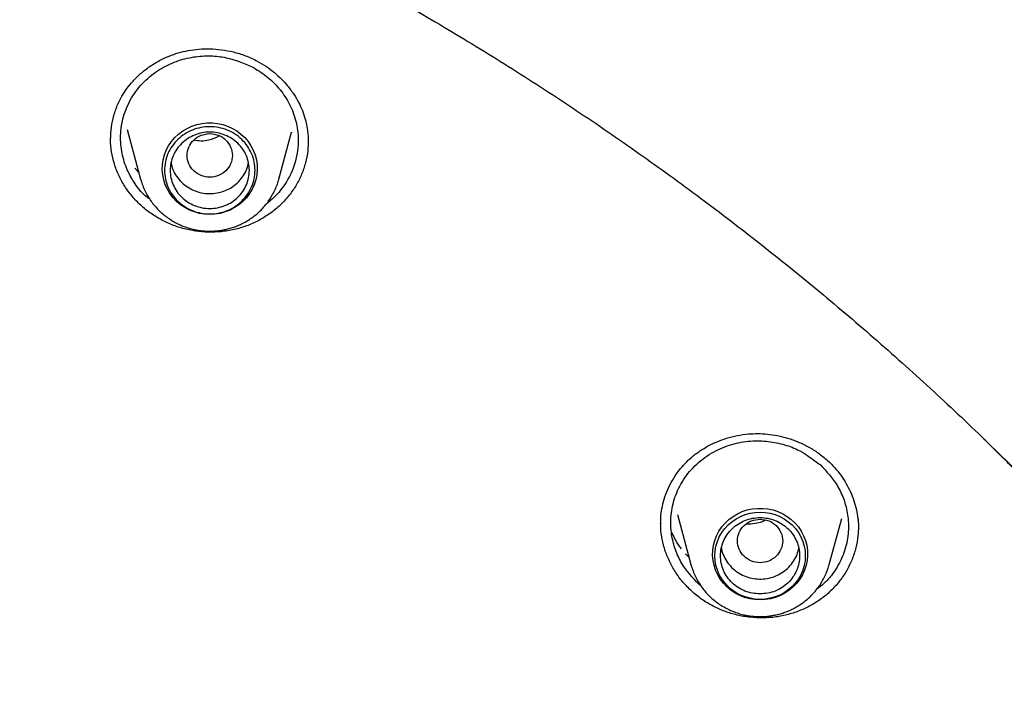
# Model space of a CAD drawing. Header units: millimetres. Extents: x 8 to 955, y 12 to 2039.
# Tile 110 of 115: x 498 to 515, y 1898 to 1910. Entities that reach past the tile are written whole.
import ezdxf

# ---------------------------------------------------------------- set-up
doc = ezdxf.new("R2010")
doc.units = ezdxf.units.MM

msp = doc.modelspace()

# ---------------------------------------------------------------- linework, layer by layer
at = {"color": 7, "linetype": 'Continuous', "lineweight": 30}
for p, q in [((499.522, 1907.914), (499.76, 1907.037)), ((502.206, 1907.037), (502.43, 1907.865)), ((502.429, 1907.865), (502.427, 1907.857)), ((499.228, 1907.745), (499.229, 1907.762)), ((499.23, 1907.741), (499.231, 1907.746)), ((502.723, 1907.695), (502.723, 1907.689)), ((499.657, 1907.23), (499.728, 1907.156)), ((499.762, 1907.028), (499.76, 1907.037)), ((509.254, 1901.108), (509.494, 1900.222)), ((511.94, 1900.222), (512.161, 1901.038)), ((509.397, 1900.413), (509.46, 1900.348)), ((509.496, 1900.213), (509.494, 1900.222)), ((509.665, 1899.852), (509.633, 1899.873))]:
    msp.add_line(p, q, dxfattribs=at)
at = {"color": 7, "linetype": 'Continuous', "lineweight": 30, "flags": 128}
for points in [[(500.983, 1906.412), (500.89, 1906.417), (500.799, 1906.431), (500.71, 1906.456), (500.624, 1906.489), (500.543, 1906.532), (500.467, 1906.582), (500.397, 1906.641), (500.334, 1906.707), (500.279, 1906.779), (500.233, 1906.856), (500.196, 1906.937), (500.168, 1907.023), (500.15, 1907.11), (500.143, 1907.199), (500.145, 1907.288), (500.158, 1907.377), (500.181, 1907.463), (500.213, 1907.547), (500.255, 1907.626), (500.306, 1907.701), (500.365, 1907.77), (500.431, 1907.832), (500.504, 1907.887), (500.583, 1907.934), (500.667, 1907.972), (500.754, 1908.001), (500.845, 1908.02), (500.937, 1908.03), (501.029, 1908.03), (501.121, 1908.02), (501.211, 1908.001), (501.299, 1907.972), (501.383, 1907.934), (501.462, 1907.887), (501.535, 1907.832), (501.601, 1907.77), (501.66, 1907.701), (501.711, 1907.626), (501.752, 1907.547), (501.785, 1907.463), (501.808, 1907.377), (501.82, 1907.288), (501.823, 1907.199), (501.815, 1907.11), (501.797, 1907.023), (501.77, 1906.937), (501.733, 1906.856), (501.686, 1906.779), (501.632, 1906.707), (501.569, 1906.641), (501.499, 1906.582), (501.423, 1906.532), (501.341, 1906.489), (501.256, 1906.456), (501.167, 1906.431), (501.075, 1906.417), (500.983, 1906.412)], [(510.717, 1899.597), (510.624, 1899.602), (510.533, 1899.616), (510.444, 1899.64), (510.358, 1899.674), (510.277, 1899.717), (510.201, 1899.767), (510.131, 1899.826), (510.068, 1899.892), (510.013, 1899.963), (509.967, 1900.041), (509.93, 1900.122), (509.902, 1900.208), (509.885, 1900.295), (509.877, 1900.384), (509.879, 1900.473), (509.892, 1900.562), (509.915, 1900.648), (509.947, 1900.732), (509.989, 1900.811), (510.04, 1900.886), (510.099, 1900.955), (510.165, 1901.017), (510.238, 1901.072), (510.317, 1901.119), (510.401, 1901.157), (510.488, 1901.186), (510.579, 1901.205), (510.671, 1901.215), (510.763, 1901.215), (510.855, 1901.205), (510.946, 1901.186), (511.033, 1901.157), (511.117, 1901.119), (511.196, 1901.072), (511.269, 1901.017), (511.335, 1900.955), (511.394, 1900.886), (511.445, 1900.811), (511.486, 1900.732), (511.519, 1900.648), (511.542, 1900.562), (511.554, 1900.473), (511.557, 1900.384), (511.549, 1900.295), (511.532, 1900.208), (511.504, 1900.122), (511.467, 1900.041), (511.42, 1899.963), (511.366, 1899.892), (511.303, 1899.826), (511.233, 1899.767), (511.157, 1899.717), (511.076, 1899.674), (510.99, 1899.64), (510.901, 1899.616), (510.809, 1899.602), (510.717, 1899.597)], [(510.717, 1899.606), (510.627, 1899.611), (510.539, 1899.625), (510.453, 1899.649), (510.37, 1899.682), (510.291, 1899.724), (510.218, 1899.774), (510.151, 1899.832), (510.091, 1899.896), (510.04, 1899.967), (509.996, 1900.042), (509.962, 1900.122), (509.937, 1900.205), (509.922, 1900.29), (509.917, 1900.377), (509.922, 1900.463), (509.937, 1900.548), (509.962, 1900.631), (509.996, 1900.711), (510.04, 1900.787), (510.091, 1900.857), (510.151, 1900.922), (510.218, 1900.979), (510.291, 1901.03), (510.37, 1901.071), (510.453, 1901.104), (510.539, 1901.128), (510.627, 1901.143), (510.717, 1901.148), (510.806, 1901.143), (510.895, 1901.128), (510.981, 1901.104), (511.064, 1901.071), (511.143, 1901.03), (511.216, 1900.979), (511.283, 1900.922), (511.342, 1900.857), (511.394, 1900.787), (511.438, 1900.711), (511.472, 1900.631), (511.497, 1900.548), (511.512, 1900.463), (511.517, 1900.377), (511.512, 1900.29), (511.497, 1900.205), (511.472, 1900.122), (511.438, 1900.042), (511.394, 1899.967), (511.342, 1899.896), (511.283, 1899.832), (511.216, 1899.774), (511.143, 1899.724), (511.064, 1899.682), (510.981, 1899.649), (510.895, 1899.625), (510.806, 1899.611), (510.717, 1899.606)]]:
    msp.add_lwpolyline(points, dxfattribs=at)
at = {"color": 7, "linetype": 'Continuous', "lineweight": 30}
for points, knots in [([(532.19, 1875.56), (532.187, 1875.614), (532.179, 1875.733), (532.165, 1875.929), (532.148, 1876.159), (532.126, 1876.424), (532.101, 1876.723), (532.071, 1877.049), (532.036, 1877.401), (531.996, 1877.777), (531.951, 1878.178), (531.9, 1878.595), (531.846, 1879.017), (531.761, 1879.629), (531.638, 1880.432), (531.456, 1881.484), (531.238, 1882.596), (530.98, 1883.766), (530.718, 1884.835), (530.459, 1885.805), (530.212, 1886.67), (529.953, 1887.517), (529.687, 1888.341), (529.413, 1889.14), (529.17, 1889.815), (528.961, 1890.373), (528.789, 1890.818), (528.616, 1891.255), (528.442, 1891.683), (528.291, 1892.044), (528.168, 1892.333), (528.078, 1892.543), (527.999, 1892.724), (527.932, 1892.876), (527.877, 1893), (527.835, 1893.095), (527.8, 1893.172), (527.766, 1893.248), (527.724, 1893.341), (527.672, 1893.454), (527.613, 1893.583), (527.548, 1893.725), (527.467, 1893.899), (527.368, 1894.108), (527.251, 1894.355), (527.121, 1894.624), (526.978, 1894.914), (526.822, 1895.226), (526.653, 1895.559), (526.471, 1895.91), (526.162, 1896.497), (525.722, 1897.301), (525.143, 1898.304), (524.552, 1899.278), (523.95, 1900.224), (523.339, 1901.141), (522.718, 1902.031), (522.084, 1902.902), (521.431, 1903.762), (520.752, 1904.618), (520.051, 1905.466), (519.328, 1906.303), (518.583, 1907.131), (517.812, 1907.952), (517.116, 1908.662), (516.512, 1909.257), (516.019, 1909.73), (515.545, 1910.174), (515.091, 1910.588), (514.688, 1910.949), (514.332, 1911.261), (514.022, 1911.529), (513.727, 1911.78), (513.446, 1912.015), (513.146, 1912.264), (512.81, 1912.538), (512.424, 1912.847), (512.007, 1913.175), (511.559, 1913.52), (511.078, 1913.881), (510.565, 1914.259), (510.042, 1914.633), (509.513, 1915.002), (508.986, 1915.361), (508.449, 1915.718), (507.909, 1916.067), (507.37, 1916.407), (506.833, 1916.737), (506.296, 1917.058), (505.662, 1917.428), (504.928, 1917.842), (504.096, 1918.293), (503.27, 1918.722), (502.407, 1919.152), (501.511, 1919.579), (500.582, 1920), (499.666, 1920.397), (498.763, 1920.768), (497.846, 1921.127), (496.916, 1921.472), (496.159, 1921.737), (495.599, 1921.925), (495.222, 1922.049), (494.822, 1922.178), (494.402, 1922.309), (493.962, 1922.442), (493.505, 1922.577), (493.019, 1922.715), (492.504, 1922.857), (491.961, 1923), (491.388, 1923.145), (490.765, 1923.296), (490.088, 1923.451), (489.357, 1923.609), (488.589, 1923.763), (487.785, 1923.913), (486.995, 1924.048), (486.221, 1924.169), (485.468, 1924.277), (484.691, 1924.378), (483.887, 1924.47), (483.059, 1924.553), (482.223, 1924.624), (481.38, 1924.684), (480.53, 1924.73), (479.659, 1924.765), (478.766, 1924.787), (478.163, 1924.79), (477.859, 1924.791)], [0, 0, 0, 0, 0.001975, 0.004387, 0.007242, 0.010542, 0.014288, 0.018481, 0.022836, 0.027587, 0.032737, 0.038106, 0.043476, 0.048848, 0.061511, 0.074179, 0.089265, 0.104356, 0.119453, 0.130894, 0.142288, 0.153439, 0.164328, 0.174954, 0.185318, 0.191411, 0.19741, 0.203314, 0.209124, 0.214816, 0.218075, 0.220945, 0.223423, 0.225511, 0.227209, 0.228515, 0.22944, 0.230382, 0.231677, 0.23328, 0.235064, 0.237021, 0.239151, 0.242276, 0.245711, 0.249458, 0.253516, 0.257885, 0.262565, 0.267555, 0.272761, 0.287502, 0.302, 0.316254, 0.330265, 0.344033, 0.357558, 0.370898, 0.384354, 0.39797, 0.411745, 0.425429, 0.439267, 0.453258, 0.467401, 0.476316, 0.484797, 0.492843, 0.500454, 0.50763, 0.512963, 0.518028, 0.522824, 0.527352, 0.531633, 0.537307, 0.543419, 0.549969, 0.556957, 0.564383, 0.572246, 0.580547, 0.58817, 0.596116, 0.604106, 0.612021, 0.619861, 0.627626, 0.635315, 0.642929, 0.654742, 0.666368, 0.677809, 0.689064, 0.701851, 0.714365, 0.726604, 0.738568, 0.750257, 0.762798, 0.775005, 0.77971, 0.784462, 0.789591, 0.795125, 0.800608, 0.806437, 0.812614, 0.819137, 0.826006, 0.833222, 0.840785, 0.849505, 0.858644, 0.868202, 0.87818, 0.888578, 0.897562, 0.906839, 0.916406, 0.926265, 0.936414, 0.946855, 0.956966, 0.967336, 0.977965, 0.988853, 1, 1, 1, 1]), ([(426.674, 1875.856), (426.711, 1876.055), (426.789, 1876.469), (426.918, 1877.096), (427.058, 1877.738), (427.208, 1878.378), (427.366, 1879.016), (427.532, 1879.652), (427.707, 1880.286), (427.891, 1880.917), (428.083, 1881.546), (428.284, 1882.173), (428.494, 1882.797), (428.712, 1883.418), (428.938, 1884.037), (429.172, 1884.652), (429.415, 1885.265), (429.667, 1885.874), (429.926, 1886.481), (430.194, 1887.084), (430.47, 1887.683), (430.754, 1888.279), (431.046, 1888.872), (431.346, 1889.46), (431.654, 1890.045), (431.971, 1890.626), (432.294, 1891.203), (432.626, 1891.775), (432.966, 1892.344), (433.313, 1892.908), (433.668, 1893.468), (434.03, 1894.023), (434.4, 1894.573), (434.777, 1895.119), (435.162, 1895.66), (435.554, 1896.196), (435.953, 1896.727), (436.36, 1897.253), (436.774, 1897.774), (437.194, 1898.29), (437.622, 1898.8), (438.056, 1899.305), (438.498, 1899.804), (438.946, 1900.298), (439.401, 1900.786), (439.862, 1901.268), (440.33, 1901.744), (440.804, 1902.215), (441.285, 1902.679), (441.772, 1903.137), (442.265, 1903.589), (442.764, 1904.035), (443.269, 1904.475), (443.78, 1904.908), (444.297, 1905.334), (444.82, 1905.755), (445.348, 1906.168), (445.882, 1906.575), (446.422, 1906.975), (446.967, 1907.368), (447.517, 1907.754), (448.072, 1908.133), (448.633, 1908.505), (449.198, 1908.87), (449.768, 1909.228), (450.344, 1909.579), (450.923, 1909.922), (451.508, 1910.259), (452.097, 1910.587), (452.69, 1910.908), (453.288, 1911.222), (453.89, 1911.528), (454.496, 1911.827), (455.106, 1912.118), (455.72, 1912.401), (456.338, 1912.676), (456.96, 1912.944), (457.585, 1913.203), (458.213, 1913.455), (458.845, 1913.699), (459.48, 1913.935), (460.118, 1914.162), (460.76, 1914.382), (461.404, 1914.594), (462.051, 1914.797), (462.701, 1914.993), (463.353, 1915.18), (464.008, 1915.358), (464.665, 1915.529), (465.325, 1915.691), (465.987, 1915.845), (466.65, 1915.991), (467.316, 1916.128), (467.983, 1916.257), (468.652, 1916.377), (469.323, 1916.489), (469.995, 1916.592), (470.669, 1916.687), (471.344, 1916.774), (472.019, 1916.852), (472.696, 1916.921), (473.374, 1916.982), (474.052, 1917.034), (474.732, 1917.078), (475.411, 1917.113), (476.091, 1917.14), (476.772, 1917.158), (477.452, 1917.167), (478.133, 1917.168), (478.814, 1917.16), (479.494, 1917.144), (480.174, 1917.119), (480.854, 1917.085), (481.533, 1917.043), (482.212, 1916.993), (482.89, 1916.934), (483.567, 1916.866), (484.243, 1916.79), (484.918, 1916.705), (485.592, 1916.611), (486.264, 1916.51), (486.935, 1916.399), (487.605, 1916.281), (488.272, 1916.154), (488.938, 1916.018), (489.602, 1915.874), (490.264, 1915.722), (490.924, 1915.561), (491.582, 1915.392), (492.237, 1915.215), (492.89, 1915.029), (493.541, 1914.836), (494.188, 1914.634), (494.833, 1914.424), (495.475, 1914.206), (496.114, 1913.979), (496.75, 1913.745), (497.382, 1913.503), (498.011, 1913.253), (498.637, 1912.994), (499.259, 1912.728), (499.878, 1912.455), (500.492, 1912.173), (501.103, 1911.884), (501.71, 1911.587), (502.313, 1911.282), (502.911, 1910.97), (503.506, 1910.65), (504.096, 1910.323), (504.681, 1909.988), (505.262, 1909.646), (505.838, 1909.297), (506.409, 1908.94), (506.976, 1908.577), (507.537, 1908.206), (508.093, 1907.828), (508.644, 1907.443), (509.19, 1907.051), (509.731, 1906.653), (510.266, 1906.247), (510.795, 1905.835), (511.319, 1905.416), (511.837, 1904.991), (512.35, 1904.559), (512.856, 1904.121), (513.356, 1903.676), (513.851, 1903.226), (514.339, 1902.768), (514.82, 1902.305), (515.296, 1901.836), (515.765, 1901.361), (516.228, 1900.88), (516.684, 1900.393), (517.133, 1899.9), (517.576, 1899.402), (518.012, 1898.898), (518.441, 1898.389), (518.863, 1897.875), (519.278, 1897.355), (519.685, 1896.83), (520.086, 1896.3), (520.48, 1895.765), (520.866, 1895.224), (521.245, 1894.68), (521.616, 1894.13), (521.98, 1893.576), (522.336, 1893.017), (522.685, 1892.454), (523.026, 1891.886), (523.359, 1891.314), (523.684, 1890.738), (524.002, 1890.158), (524.312, 1889.574), (524.613, 1888.986), (524.907, 1888.395), (525.193, 1887.799), (525.47, 1887.201), (525.74, 1886.598), (526.001, 1885.993), (526.254, 1885.384), (526.498, 1884.772), (526.735, 1884.157), (526.962, 1883.539), (527.182, 1882.918), (527.393, 1882.294), (527.595, 1881.668), (527.789, 1881.04), (527.975, 1880.409), (528.152, 1879.775), (528.32, 1879.14), (528.48, 1878.502), (528.63, 1877.863), (528.773, 1877.221), (528.906, 1876.578), (529.008, 1876.056), (529.063, 1875.748), (529.079, 1875.655)], [0, 0, 0, 0, 0.0043355, 0.0090234, 0.0137112, 0.0183991, 0.0230869, 0.0277747, 0.0324625, 0.0371503, 0.0418381, 0.0465259, 0.0512136, 0.0559014, 0.0605891, 0.0652768, 0.0699645, 0.0746522, 0.0793399, 0.0840276, 0.0887152, 0.0934028, 0.0980904, 0.102778, 0.1074656, 0.1121531, 0.1168407, 0.1215282, 0.1262157, 0.1309032, 0.1355906, 0.1402781, 0.1449655, 0.1496529, 0.1543403, 0.1590276, 0.163715, 0.1684023, 0.1730896, 0.1777769, 0.1824641, 0.1871514, 0.1918386, 0.1965258, 0.201213, 0.2059001, 0.2105873, 0.2152744, 0.2199615, 0.2246486, 0.2293356, 0.2340227, 0.2387097, 0.2433967, 0.2480837, 0.2527707, 0.2574576, 0.2621446, 0.2668315, 0.2715184, 0.2762053, 0.2808921, 0.285579, 0.2902658, 0.2949526, 0.2996394, 0.3043262, 0.309013, 0.3136997, 0.3183865, 0.3230732, 0.3277599, 0.3324466, 0.3371333, 0.34182, 0.3465066, 0.3511933, 0.3558799, 0.3605665, 0.3652531, 0.3699397, 0.3746263, 0.3793129, 0.3839995, 0.388686, 0.3933726, 0.3980591, 0.4027456, 0.4074321, 0.4121187, 0.4168052, 0.4214917, 0.4261782, 0.4308646, 0.4355511, 0.4402376, 0.4449241, 0.4496105, 0.454297, 0.4589834, 0.4636699, 0.4683563, 0.4730428, 0.4777292, 0.4824157, 0.4871021, 0.4917885, 0.496475, 0.5011614, 0.5058478, 0.5105343, 0.5152207, 0.5199071, 0.5245935, 0.52928, 0.5339664, 0.5386529, 0.5433393, 0.5480257, 0.5527122, 0.5573986, 0.5620851, 0.5667716, 0.571458, 0.5761445, 0.580831, 0.5855174, 0.5902039, 0.5948904, 0.5995769, 0.6042634, 0.6089499, 0.6136365, 0.618323, 0.6230095, 0.6276961, 0.6323826, 0.6370692, 0.6417558, 0.6464424, 0.651129, 0.6558156, 0.6605022, 0.6651888, 0.6698755, 0.6745622, 0.6792488, 0.6839355, 0.6886222, 0.6933089, 0.6979957, 0.7026824, 0.7073692, 0.7120559, 0.7167427, 0.7214295, 0.7261163, 0.7308032, 0.73549, 0.7401769, 0.7448638, 0.7495507, 0.7542376, 0.7589246, 0.7636115, 0.7682985, 0.7729855, 0.7776725, 0.7823596, 0.7870466, 0.7917337, 0.7964208, 0.8011079, 0.805795, 0.8104822, 0.8151694, 0.8198565, 0.8245438, 0.829231, 0.8339182, 0.8386055, 0.8432928, 0.8479801, 0.8526675, 0.8573548, 0.8620422, 0.8667296, 0.871417, 0.8761044, 0.8807919, 0.8854793, 0.8901668, 0.8948543, 0.8995419, 0.9042294, 0.908917, 0.9136045, 0.9182921, 0.9229798, 0.9276674, 0.932355, 0.9370427, 0.9417304, 0.9464181, 0.9511058, 0.9557935, 0.9604813, 0.965169, 0.9698568, 0.9745446, 0.9792324, 0.9839202, 0.988608, 0.9932958, 0.9979837, 1, 1, 1, 1]), ([(499.229, 1907.741), (499.231, 1907.812), (499.237, 1907.953), (499.282, 1908.161), (499.347, 1908.345), (499.427, 1908.505), (499.517, 1908.642), (499.626, 1908.776), (499.761, 1908.907), (499.925, 1909.035), (500.096, 1909.137), (500.266, 1909.214), (500.427, 1909.271), (500.603, 1909.312), (500.79, 1909.337), (500.988, 1909.343), (501.193, 1909.327), (501.404, 1909.287), (501.619, 1909.222), (501.754, 1909.157), (501.824, 1909.123)], [0, 0, 0, 0, 0.064558, 0.12875, 0.192457, 0.239911, 0.28715, 0.33624, 0.39029, 0.449312, 0.513237, 0.558565, 0.60605, 0.655702, 0.707477, 0.761425, 0.817588, 0.876008, 0.93676, 1, 1, 1, 1]), ([(499.917, 1906.687), (499.889, 1906.707), (499.785, 1906.778), (499.654, 1906.958), (499.511, 1907.204), (499.421, 1907.495), (499.393, 1907.815), (499.446, 1908.152), (499.586, 1908.478), (499.807, 1908.762), (500.082, 1908.98), (500.383, 1909.126), (500.691, 1909.204), (500.989, 1909.222), (501.346, 1909.186), (501.582, 1909.085), (501.734, 1909.02)], [0, 0, 0, 0, 0.023152, 0.08394, 0.149429, 0.219604, 0.294447, 0.373929, 0.458022, 0.542036, 0.621339, 0.695971, 0.765969, 0.831368, 0.892205, 1, 1, 1, 1]), ([(501.824, 1909.123), (501.878, 1909.092), (501.985, 1909.031), (502.126, 1908.923), (502.249, 1908.81), (502.364, 1908.683), (502.468, 1908.543), (502.556, 1908.394), (502.624, 1908.245), (502.672, 1908.102), (502.702, 1907.967), (502.718, 1907.854), (502.724, 1907.762), (502.725, 1907.709), (502.725, 1907.687)], [0, 0, 0, 0, 0.101294, 0.197565, 0.288774, 0.374822, 0.481333, 0.578353, 0.66586, 0.758435, 0.838085, 0.904954, 0.958946, 1, 1, 1, 1]), ([(501.734, 1909.02), (501.819, 1908.969), (501.993, 1908.864), (502.211, 1908.649), (502.388, 1908.392), (502.487, 1908.148), (502.533, 1907.941), (502.548, 1907.792), (502.548, 1907.66), (502.529, 1907.438), (502.437, 1907.121), (502.257, 1906.854), (502.116, 1906.71), (502.055, 1906.654), (502.009, 1906.618), (501.986, 1906.6)], [0, 0, 0, 0, 0.098535, 0.20049, 0.305945, 0.414978, 0.470943, 0.527836, 0.57196, 0.610022, 0.762044, 0.914549, 0.940104, 0.970297, 1, 1, 1, 1]), ([(500.983, 1907.84), (500.931, 1907.834), (500.826, 1907.822), (500.692, 1907.734), (500.604, 1907.606), (500.572, 1907.455), (500.604, 1907.304), (500.692, 1907.175), (500.826, 1907.09), (500.983, 1907.059), (501.14, 1907.09), (501.273, 1907.175), (501.361, 1907.304), (501.394, 1907.455), (501.361, 1907.606), (501.273, 1907.734), (501.14, 1907.822), (501.035, 1907.834), (500.983, 1907.84)], [0, 0, 0, 0, 0.0625, 0.125, 0.1875, 0.25, 0.3125, 0.375, 0.4375, 0.5, 0.5625, 0.625, 0.6875, 0.75, 0.8125, 0.875, 0.9375, 1, 1, 1, 1]), ([(500.133, 1906.312), (500.067, 1906.351), (499.935, 1906.427), (499.76, 1906.571), (499.605, 1906.732), (499.474, 1906.911), (499.368, 1907.103), (499.289, 1907.307), (499.244, 1907.518), (499.224, 1907.664), (499.228, 1907.738), (499.228, 1907.74)], [0, 0, 0, 0, 0.125647, 0.250375, 0.374601, 0.498634, 0.622748, 0.747261, 0.87185, 0.996146, 1, 1, 1, 1]), ([(502.724, 1907.722), (502.723, 1907.66), (502.72, 1907.526), (502.68, 1907.325), (502.612, 1907.121), (502.515, 1906.928), (502.392, 1906.748), (502.245, 1906.586), (502.077, 1906.444), (501.89, 1906.322), (501.687, 1906.225), (501.471, 1906.153), (501.245, 1906.109), (501.016, 1906.093), (500.787, 1906.106), (500.561, 1906.146), (500.34, 1906.212), (500.203, 1906.279), (500.133, 1906.312)], [0, 0, 0, 0, 0.054583, 0.117454, 0.18034, 0.243312, 0.306251, 0.369057, 0.431853, 0.494735, 0.557814, 0.621257, 0.684679, 0.747707, 0.810559, 0.873422, 0.93649, 1, 1, 1, 1]), ([(500.701, 1907.728), (500.743, 1907.722), (500.832, 1907.71), (500.99, 1907.725), (501.091, 1907.773), (501.151, 1907.801)], [0, 0, 0, 0, 0.270902, 0.571881, 1, 1, 1, 1]), ([(500.298, 1907.33), (500.302, 1907.309), (500.312, 1907.244), (500.358, 1907.142), (500.433, 1907.03), (500.529, 1906.934), (500.607, 1906.887), (500.646, 1906.864)], [0, 0, 0, 0, 0.10879, 0.331592, 0.554395, 0.777197, 1, 1, 1, 1]), ([(500.646, 1906.864), (500.687, 1906.844), (500.77, 1906.806), (500.906, 1906.78), (501.044, 1906.778), (501.179, 1906.803), (501.308, 1906.852), (501.423, 1906.925), (501.522, 1907.018), (501.599, 1907.128), (501.65, 1907.233), (501.663, 1907.303), (501.667, 1907.33)], [0, 0, 0, 0, 0.104104, 0.208207, 0.312311, 0.416414, 0.520518, 0.624621, 0.728725, 0.832828, 0.936932, 1, 1, 1, 1]), ([(499.763, 1907.028), (499.768, 1907.01), (499.782, 1906.957), (499.816, 1906.872), (499.863, 1906.774), (499.917, 1906.684), (499.977, 1906.6), (500.042, 1906.525), (500.112, 1906.454), (500.187, 1906.39), (500.267, 1906.332), (500.351, 1906.28), (500.439, 1906.235), (500.529, 1906.197), (500.619, 1906.167), (500.706, 1906.145), (500.782, 1906.131), (500.851, 1906.122), (500.915, 1906.117), (500.96, 1906.116), (500.983, 1906.116)], [0, 0, 0, 0, 0.0351572, 0.101152, 0.1678091, 0.2352064, 0.2958942, 0.356586, 0.4172577, 0.4778797, 0.5384058, 0.5987607, 0.6588144, 0.7183199, 0.7767385, 0.8326119, 0.8817245, 0.918069, 0.9590463, 1, 1, 1, 1]), ([(500.983, 1906.116), (501.019, 1906.117), (501.07, 1906.118), (501.145, 1906.126), (501.209, 1906.135), (501.285, 1906.151), (501.363, 1906.172), (501.445, 1906.2), (501.526, 1906.235), (501.607, 1906.276), (501.687, 1906.324), (501.764, 1906.379), (501.838, 1906.439), (501.907, 1906.507), (501.972, 1906.58), (502.031, 1906.658), (502.084, 1906.742), (502.131, 1906.83), (502.17, 1906.922), (502.195, 1906.993), (502.205, 1907.034), (502.206, 1907.041)], [0, 0, 0, 0, 0.065275, 0.091995, 0.136345, 0.182505, 0.232117, 0.283998, 0.337669, 0.39275, 0.448972, 0.506135, 0.564092, 0.622732, 0.681971, 0.741746, 0.80201, 0.862731, 0.923887, 0.985466, 1, 1, 1, 1]), ([(508.958, 1900.94), (508.959, 1900.99), (508.961, 1901.091), (508.986, 1901.253), (509.032, 1901.423), (509.1, 1901.59), (509.187, 1901.752), (509.294, 1901.905), (509.422, 1902.047), (509.553, 1902.161), (509.684, 1902.253), (509.813, 1902.328), (509.961, 1902.398), (510.128, 1902.459), (510.314, 1902.506), (510.499, 1902.532), (510.679, 1902.539), (510.851, 1902.53), (511.027, 1902.503), (511.208, 1902.458), (511.391, 1902.393), (511.572, 1902.306), (511.749, 1902.197), (511.856, 1902.107), (511.911, 1902.061)], [0, 0, 0, 0, 0.041744, 0.08585, 0.132298, 0.179702, 0.227705, 0.276234, 0.325254, 0.374869, 0.40943, 0.447194, 0.488179, 0.532358, 0.579694, 0.630165, 0.670102, 0.711787, 0.755224, 0.80045, 0.847491, 0.896379, 0.947175, 1, 1, 1, 1]), ([(509.633, 1899.873), (509.523, 1899.991), (509.352, 1900.175), (509.211, 1900.486), (509.141, 1900.761), (509.13, 1901.063), (509.188, 1901.38), (509.328, 1901.693), (509.552, 1901.975), (509.841, 1902.197), (510.166, 1902.342), (510.498, 1902.411), (510.819, 1902.412), (511.113, 1902.358), (511.451, 1902.237), (511.654, 1902.082), (511.784, 1901.983)], [0, 0, 0, 0, 0.098823, 0.154902, 0.215317, 0.280057, 0.349101, 0.422427, 0.500006, 0.577511, 0.650671, 0.719522, 0.784097, 0.844431, 0.900556, 1, 1, 1, 1]), ([(525.936, 1849.643), (525.965, 1849.714), (526.131, 1850.119), (526.425, 1850.896), (526.823, 1852.002), (527.218, 1853.203), (527.519, 1854.208), (527.73, 1854.967), (527.846, 1855.398), (527.94, 1855.764), (528.02, 1856.08), (528.097, 1856.397), (528.265, 1857.106), (528.493, 1858.159), (528.754, 1859.56), (528.997, 1861.114), (529.211, 1862.878), (529.368, 1864.851), (529.443, 1866.829), (529.436, 1868.799), (529.364, 1870.393), (529.291, 1871.372), (529.259, 1871.747), (529.247, 1871.881), (529.235, 1872.015), (529.224, 1872.13), (529.209, 1872.292), (529.185, 1872.526), (529.148, 1872.876), (529.1, 1873.298), (529.036, 1873.807), (528.955, 1874.409), (528.85, 1875.105), (528.721, 1875.884), (528.563, 1876.745), (528.371, 1877.686), (528.17, 1878.583), (527.964, 1879.421), (527.772, 1880.156), (527.578, 1880.855), (527.388, 1881.499), (527.203, 1882.101), (527.016, 1882.681), (526.784, 1883.371), (526.506, 1884.155), (526.181, 1885.018), (525.863, 1885.818), (525.566, 1886.53), (525.292, 1887.158), (525.099, 1887.586), (524.974, 1887.859), (524.912, 1887.993), (524.851, 1888.123), (524.791, 1888.251), (524.732, 1888.375), (524.4, 1889.068), (523.767, 1890.318), (522.772, 1892.096), (521.704, 1893.833), (520.563, 1895.527), (519.352, 1897.176), (518.073, 1898.776), (516.868, 1900.164), (515.939, 1901.162), (515.462, 1901.654), (515.312, 1901.807), (515.306, 1901.812), (515.302, 1901.816), (515.296, 1901.822), (515.282, 1901.837), (515.227, 1901.892), (515.112, 1902.009), (514.918, 1902.203), (514.765, 1902.354), (514.677, 1902.441)], [0, 0, 0, 0, 0.003996, 0.022968, 0.043515, 0.065635, 0.089328, 0.098578, 0.107044, 0.112751, 0.118458, 0.124164, 0.129871, 0.156772, 0.180791, 0.20481, 0.239547, 0.274282, 0.309017, 0.343753, 0.377988, 0.393052, 0.395419, 0.397787, 0.400154, 0.402521, 0.403851, 0.408739, 0.414906, 0.422354, 0.431081, 0.441942, 0.454296, 0.468142, 0.483481, 0.500312, 0.518636, 0.531817, 0.545675, 0.558549, 0.56992, 0.580938, 0.591604, 0.601916, 0.619114, 0.635232, 0.650269, 0.664226, 0.675615, 0.686167, 0.688792, 0.69136, 0.69387, 0.696324, 0.698719, 0.701058, 0.736504, 0.77195, 0.807396, 0.842842, 0.878288, 0.913733, 0.949177, 0.973578, 0.984314, 0.984632, 0.984672, 0.98474, 0.984874, 0.985157, 0.985799, 0.988879, 0.993625, 1, 1, 1, 1]), ([(511.911, 1902.061), (511.953, 1902.02), (512.037, 1901.939), (512.145, 1901.803), (512.239, 1901.659), (512.317, 1901.507), (512.379, 1901.35), (512.425, 1901.191), (512.441, 1901.084), (512.448, 1901.031)], [0, 0, 0, 0, 0.143806, 0.287673, 0.431599, 0.575448, 0.719013, 0.862077, 1, 1, 1, 1]), ([(511.784, 1901.983), (511.893, 1901.866), (512.065, 1901.682), (512.206, 1901.371), (512.276, 1901.097), (512.288, 1900.795), (512.229, 1900.478), (512.114, 1900.22), (511.979, 1900.027), (511.86, 1899.89), (511.763, 1899.816), (511.716, 1899.78)], [0, 0, 0, 0, 0.183968, 0.288126, 0.400293, 0.520529, 0.648897, 0.78546, 0.856963, 0.930551, 1, 1, 1, 1]), ([(510.717, 1901.025), (510.665, 1901.019), (510.56, 1901.007), (510.426, 1900.919), (510.338, 1900.791), (510.306, 1900.64), (510.338, 1900.489), (510.426, 1900.36), (510.56, 1900.275), (510.717, 1900.244), (510.874, 1900.275), (511.007, 1900.36), (511.095, 1900.489), (511.128, 1900.64), (511.095, 1900.791), (511.007, 1900.919), (510.874, 1901.007), (510.769, 1901.019), (510.717, 1901.025)], [0, 0, 0, 0, 0.0625, 0.125, 0.1875, 0.25, 0.3125, 0.375, 0.4375, 0.5, 0.5625, 0.625, 0.6875, 0.75, 0.8125, 0.875, 0.9375, 1, 1, 1, 1]), ([(512.445, 1901.033), (512.451, 1900.991), (512.46, 1900.934), (512.457, 1900.877), (512.456, 1900.861)], [0, 0, 0, 0, 0.727451, 1, 1, 1, 1]), ([(512.448, 1901.031), (512.449, 1901.029), (512.458, 1900.974), (512.458, 1900.917), (512.458, 1900.863)], [0, 0, 0, 0, 0.030582, 1, 1, 1, 1]), ([(509.51, 1899.748), (509.456, 1899.801), (509.348, 1899.906), (509.215, 1900.088), (509.108, 1900.281), (509.027, 1900.485), (508.977, 1900.697), (508.955, 1900.857), (508.96, 1900.944), (508.961, 1900.96)], [0, 0, 0, 0, 0.162211, 0.3232341, 0.4836103, 0.6437372, 0.8039685, 0.9647145, 1, 1, 1, 1]), ([(512.456, 1900.897), (512.455, 1900.84), (512.453, 1900.712), (512.415, 1900.516), (512.348, 1900.311), (512.254, 1900.116), (512.133, 1899.935), (511.989, 1899.771), (511.821, 1899.627), (511.636, 1899.506), (511.434, 1899.408), (511.22, 1899.336), (510.997, 1899.29), (510.768, 1899.272), (510.537, 1899.284), (510.31, 1899.324), (510.091, 1899.391), (509.882, 1899.484), (509.684, 1899.601), (509.568, 1899.699), (509.51, 1899.748)], [0, 0, 0, 0, 0.043994, 0.100165, 0.156287, 0.212395, 0.268516, 0.324714, 0.380882, 0.436931, 0.492972, 0.549089, 0.605382, 0.662001, 0.7186, 0.774848, 0.830938, 0.887038, 0.943322, 1, 1, 1, 1]), ([(510.484, 1900.944), (510.485, 1900.944), (510.532, 1900.937), (510.625, 1900.949), (510.734, 1900.97), (510.79, 1900.999), (510.806, 1901.008)], [0, 0, 0, 0, 0.009361, 0.420264, 0.831731, 1, 1, 1, 1]), ([(509.327, 1900.499), (509.319, 1900.509), (509.271, 1900.569), (509.21, 1900.671), (509.168, 1900.763), (509.151, 1900.802)], [0, 0, 0, 0, 0.107873, 0.634103, 1, 1, 1, 1]), ([(510.032, 1900.512), (510.033, 1900.504), (510.039, 1900.452), (510.077, 1900.361), (510.143, 1900.244), (510.206, 1900.18), (510.238, 1900.148)], [0, 0, 0, 0, 0.059833, 0.373222, 0.686611, 1, 1, 1, 1]), ([(510.238, 1900.148), (510.273, 1900.119), (510.343, 1900.063), (510.468, 1900.005), (510.601, 1899.97), (510.739, 1899.961), (510.876, 1899.978), (511.007, 1900.021), (511.127, 1900.087), (511.231, 1900.175), (511.314, 1900.28), (511.375, 1900.394), (511.394, 1900.474), (511.403, 1900.511)], [0, 0, 0, 0, 0.0920556, 0.1841112, 0.2761668, 0.3682224, 0.460278, 0.5523336, 0.6443892, 0.7364448, 0.8285004, 0.920556, 1, 1, 1, 1]), ([(509.497, 1900.213), (509.502, 1900.195), (509.517, 1900.142), (509.55, 1900.057), (509.597, 1899.959), (509.651, 1899.869), (509.711, 1899.785), (509.776, 1899.71), (509.846, 1899.639), (509.921, 1899.575), (510.001, 1899.517), (510.085, 1899.465), (510.173, 1899.42), (510.263, 1899.382), (510.353, 1899.352), (510.44, 1899.33), (510.516, 1899.316), (510.585, 1899.307), (510.65, 1899.302), (510.694, 1899.301), (510.717, 1899.301)], [0, 0, 0, 0, 0.035157, 0.101152, 0.167809, 0.235206, 0.295894, 0.356586, 0.417258, 0.47788, 0.538406, 0.598761, 0.658814, 0.71832, 0.776738, 0.832612, 0.881724, 0.918069, 0.959046, 1, 1, 1, 1]), ([(510.717, 1899.301), (510.753, 1899.302), (510.804, 1899.303), (510.879, 1899.311), (510.943, 1899.32), (511.019, 1899.336), (511.098, 1899.357), (511.179, 1899.385), (511.26, 1899.42), (511.341, 1899.461), (511.421, 1899.509), (511.498, 1899.563), (511.572, 1899.624), (511.641, 1899.692), (511.706, 1899.765), (511.765, 1899.843), (511.818, 1899.927), (511.865, 1900.015), (511.904, 1900.107), (511.929, 1900.178), (511.939, 1900.219), (511.94, 1900.226)], [0, 0, 0, 0, 0.0652754, 0.0919953, 0.1363447, 0.182505, 0.2321174, 0.283998, 0.3376691, 0.3927503, 0.4489718, 0.5061351, 0.5640924, 0.6227323, 0.681971, 0.7417456, 0.8020098, 0.8627306, 0.9238866, 0.985466, 1, 1, 1, 1])]:
    msp.add_open_spline(points, degree=3, knots=knots, dxfattribs=at)
for points in [[(501.783, 1907.192), (501.78, 1907.141), (501.774, 1907.04), (501.726, 1906.895), (501.652, 1906.761), (501.552, 1906.643), (501.43, 1906.547), (501.291, 1906.475), (501.14, 1906.431), (500.983, 1906.416), (500.826, 1906.431), (500.675, 1906.475), (500.536, 1906.547), (500.414, 1906.643), (500.313, 1906.761), (500.239, 1906.895), (500.193, 1907.04), (500.178, 1907.192), (500.193, 1907.343), (500.239, 1907.489), (500.313, 1907.623), (500.414, 1907.74), (500.536, 1907.837), (500.675, 1907.909), (500.826, 1907.953), (500.983, 1907.968), (501.14, 1907.953), (501.291, 1907.909), (501.43, 1907.837), (501.552, 1907.74), (501.652, 1907.623), (501.726, 1907.489), (501.774, 1907.343), (501.78, 1907.242), (501.783, 1907.192)], [(500.983, 1906.517), (500.937, 1906.52), (500.845, 1906.525), (500.713, 1906.565), (500.591, 1906.627), (500.485, 1906.712), (500.397, 1906.815), (500.332, 1906.932), (500.292, 1907.059), (500.278, 1907.192), (500.292, 1907.324), (500.332, 1907.452), (500.397, 1907.569), (500.485, 1907.672), (500.591, 1907.756), (500.713, 1907.819), (500.845, 1907.858), (500.983, 1907.871), (501.12, 1907.858), (501.252, 1907.819), (501.374, 1907.756), (501.481, 1907.672), (501.569, 1907.569), (501.634, 1907.452), (501.674, 1907.324), (501.687, 1907.192), (501.674, 1907.059), (501.634, 1906.932), (501.569, 1906.815), (501.481, 1906.712), (501.374, 1906.627), (501.252, 1906.565), (501.12, 1906.525), (501.029, 1906.52), (500.983, 1906.517)], [(510.717, 1899.702), (510.763, 1899.705), (510.854, 1899.71), (510.987, 1899.75), (511.108, 1899.812), (511.215, 1899.897), (511.303, 1900), (511.368, 1900.117), (511.408, 1900.244), (511.421, 1900.377), (511.408, 1900.509), (511.368, 1900.637), (511.303, 1900.754), (511.215, 1900.857), (511.108, 1900.941), (510.987, 1901.004), (510.854, 1901.043), (510.717, 1901.056), (510.579, 1901.043), (510.447, 1901.004), (510.326, 1900.941), (510.219, 1900.857), (510.131, 1900.754), (510.066, 1900.637), (510.026, 1900.509), (510.012, 1900.377), (510.026, 1900.244), (510.066, 1900.117), (510.131, 1900), (510.219, 1899.897), (510.326, 1899.812), (510.447, 1899.75), (510.579, 1899.71), (510.671, 1899.705), (510.717, 1899.702)]]:
    msp.add_open_spline(points, degree=3, dxfattribs=at)

doc.saveas('drawing.dxf')
